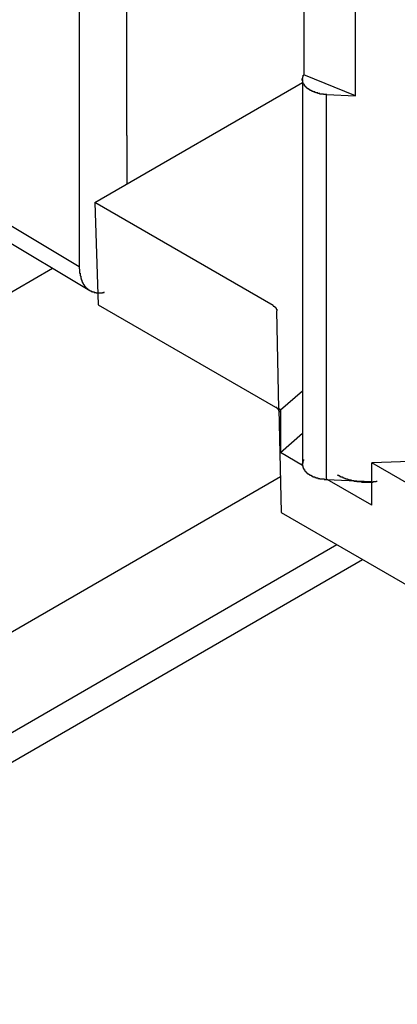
# Model space of a CAD drawing. Header units: millimetres. Extents: x 7187 to 8806, y -3756 to -2918.
# Tile 209 of 250: x 8519.36 to 8526.62, y -3322.42 to -3303.52. Entities that reach past the tile are written whole.
import ezdxf

# ---------------------------------------------------------------- set-up
doc = ezdxf.new("R2010")
doc.units = ezdxf.units.MM
doc.header["$LTSCALE"] = 3

msp = doc.modelspace()

# ---------------------------------------------------------------- linework, layer by layer
at = {"linetype": 'Continuous', "lineweight": 30}
for p, q in [((8524.826, -3298.222), (8524.826, -3304.574)), ((8525.816, -3304.977), (8525.816, -3298.445)), ((8520.507, -3300.628), (8520.507, -3308.26)), ((8521.426, -3304.516), (8521.426, -3301.385)), ((8520.507, -3308.26), (8514.142, -3304.457)), ((8521.426, -3305.741), (8521.426, -3304.516)), ((8520.807, -3307.029), (8524.8, -3304.724)), ((8524.8, -3304.665), (8524.8, -3312.057)), ((8524.826, -3304.574), (8524.825, -3304.576)), ((8525.816, -3304.977), (8524.826, -3304.574)), ((8514.32, -3304.898), (8520.711, -3308.716)), ((8525.264, -3312.344), (8525.264, -3304.954)), ((8525.264, -3304.954), (8525.816, -3304.977)), ((8521.426, -3305.741), (8521.426, -3306.672)), ((8524.235, -3309.007), (8520.807, -3307.029)), ((8520.807, -3307.029), (8520.875, -3308.989)), ((8508.73, -3314.791), (8519.995, -3308.288)), ((8520.875, -3308.989), (8524.282, -3310.956)), ((8524.342, -3310.99), (8524.308, -3309.108)), ((8524.376, -3311.009), (8524.8, -3310.642)), ((8524.376, -3311.009), (8524.342, -3310.99)), ((8524.342, -3310.99), (8524.391, -3312.977)), ((8524.376, -3311.009), (8524.376, -3311.825)), ((8524.376, -3311.825), (8524.8, -3311.458)), ((8524.803, -3312.073), (8524.376, -3311.825)), ((8529.656, -3311.899), (8526.133, -3312.023)), ((8527.343, -3312.722), (8526.133, -3312.023)), ((8526.133, -3312.84), (8526.133, -3312.023)), ((8524.374, -3312.292), (8429.022, -3367.338)), ((8525.264, -3312.344), (8526.133, -3312.38)), ((8526.133, -3312.84), (8525.274, -3312.344)), ((8524.391, -3312.977), (8527.295, -3314.654)), ((8430.312, -3368.52), (8525.458, -3313.593)), ((8430.312, -3369.091), (8525.953, -3313.879))]:
    msp.add_line(p, q, dxfattribs=at)
for points in [[(8525.266, -3304.954, 0), (8525.266, -3304.954, 0), (8525.256, -3304.954, 0), (8525.256, -3304.954, 0), (8525.256, -3304.954, 0), (8525.256, -3304.954, 0), (8525.246, -3304.954, 0), (8525.246, -3304.954, 0), (8525.246, -3304.954, 0), (8525.246, -3304.954, 0), (8525.236, -3304.954, 0), (8525.236, -3304.954, 0), (8525.236, -3304.954, 0), (8525.236, -3304.954, 0), (8525.226, -3304.954, 0), (8525.226, -3304.954, 0), (8525.226, -3304.954, 0), (8525.216, -3304.954, 0), (8525.216, -3304.954, 0), (8525.216, -3304.954, 0), (8525.216, -3304.954, 0), (8525.206, -3304.954, 0), (8525.206, -3304.944, 0), (8525.206, -3304.944, 0), (8525.206, -3304.944, 0), (8525.196, -3304.944, 0), (8525.196, -3304.944, 0), (8525.196, -3304.944, 0), (8525.196, -3304.944, 0), (8525.186, -3304.944, 0), (8525.186, -3304.944, 0), (8525.186, -3304.944, 0), (8525.186, -3304.944, 0), (8525.176, -3304.944, 0), (8525.176, -3304.944, 0), (8525.176, -3304.944, 0), (8525.176, -3304.944, 0), (8525.166, -3304.944, 0), (8525.166, -3304.944, 0), (8525.166, -3304.944, 0), (8525.166, -3304.944, 0), (8525.156, -3304.944, 0), (8525.156, -3304.944, 0), (8525.156, -3304.944, 0), (8525.156, -3304.944, 0), (8525.146, -3304.944, 0), (8525.146, -3304.944, 0), (8525.146, -3304.944, 0), (8525.146, -3304.944, 0), (8525.136, -3304.944, 0), (8525.136, -3304.934, 0), (8525.136, -3304.934, 0), (8525.136, -3304.934, 0), (8525.126, -3304.934, 0), (8525.126, -3304.934, 0), (8525.126, -3304.934, 0), (8525.126, -3304.934, 0), (8525.116, -3304.934, 0), (8525.116, -3304.934, 0), (8525.116, -3304.934, 0), (8525.116, -3304.934, 0), (8525.116, -3304.934, 0), (8525.106, -3304.934, 0), (8525.106, -3304.934, 0), (8525.106, -3304.934, 0), (8525.106, -3304.934, 0), (8525.096, -3304.934, 0), (8525.096, -3304.934, 0), (8525.096, -3304.934, 0), (8525.096, -3304.924, 0), (8525.086, -3304.924, 0), (8525.086, -3304.924, 0), (8525.086, -3304.924, 0), (8525.086, -3304.924, 0), (8525.076, -3304.924, 0), (8525.076, -3304.924, 0), (8525.076, -3304.924, 0), (8525.076, -3304.924, 0), (8525.076, -3304.924, 0), (8525.066, -3304.924, 0), (8525.066, -3304.924, 0), (8525.066, -3304.924, 0), (8525.066, -3304.924, 0), (8525.056, -3304.914, 0), (8525.056, -3304.914, 0), (8525.056, -3304.914, 0), (8525.056, -3304.914, 0), (8525.046, -3304.914, 0), (8525.046, -3304.914, 0), (8525.046, -3304.914, 0), (8525.046, -3304.914, 0), (8525.046, -3304.914, 0), (8525.036, -3304.914, 0), (8525.036, -3304.914, 0), (8525.036, -3304.914, 0), (8525.036, -3304.914, 0), (8525.036, -3304.904, 0), (8525.026, -3304.904, 0), (8525.026, -3304.904, 0), (8525.026, -3304.904, 0), (8525.026, -3304.904, 0), (8525.016, -3304.904, 0), (8525.016, -3304.904, 0), (8525.016, -3304.904, 0), (8525.016, -3304.904, 0), (8525.016, -3304.904, 0), (8525.006, -3304.904, 0), (8525.006, -3304.904, 0), (8525.006, -3304.894, 0), (8525.006, -3304.894, 0), (8525.006, -3304.894, 0), (8524.996, -3304.894, 0), (8524.996, -3304.894, 0), (8524.996, -3304.894, 0), (8524.996, -3304.894, 0), (8524.986, -3304.894, 0), (8524.986, -3304.894, 0), (8524.986, -3304.894, 0), (8524.986, -3304.894, 0), (8524.986, -3304.884, 0), (8524.976, -3304.884, 0), (8524.976, -3304.884, 0), (8524.976, -3304.884, 0), (8524.976, -3304.884, 0), (8524.976, -3304.884, 0), (8524.976, -3304.884, 0), (8524.966, -3304.884, 0), (8524.966, -3304.884, 0), (8524.966, -3304.884, 0), (8524.966, -3304.884, 0), (8524.966, -3304.874, 0), (8524.956, -3304.874, 0), (8524.956, -3304.874, 0), (8524.956, -3304.874, 0), (8524.956, -3304.874, 0), (8524.956, -3304.874, 0), (8524.946, -3304.874, 0), (8524.946, -3304.874, 0), (8524.946, -3304.874, 0), (8524.946, -3304.864, 0), (8524.946, -3304.864, 0), (8524.946, -3304.864, 0), (8524.936, -3304.864, 0), (8524.936, -3304.864, 0), (8524.936, -3304.864, 0), (8524.936, -3304.864, 0), (8524.936, -3304.864, 0), (8524.926, -3304.864, 0), (8524.926, -3304.854, 0), (8524.926, -3304.854, 0), (8524.926, -3304.854, 0), (8524.926, -3304.854, 0), (8524.926, -3304.854, 0), (8524.916, -3304.854, 0), (8524.916, -3304.854, 0), (8524.916, -3304.854, 0), (8524.916, -3304.854, 0), (8524.916, -3304.844, 0), (8524.916, -3304.844, 0), (8524.906, -3304.844, 0), (8524.906, -3304.844, 0), (8524.906, -3304.844, 0), (8524.906, -3304.844, 0), (8524.906, -3304.844, 0), (8524.906, -3304.844, 0), (8524.896, -3304.844, 0), (8524.896, -3304.834, 0), (8524.896, -3304.834, 0), (8524.896, -3304.834, 0), (8524.896, -3304.834, 0), (8524.896, -3304.834, 0), (8524.896, -3304.834, 0), (8524.886, -3304.834, 0), (8524.886, -3304.834, 0), (8524.886, -3304.824, 0), (8524.886, -3304.824, 0), (8524.886, -3304.824, 0), (8524.886, -3304.824, 0), (8524.886, -3304.824, 0), (8524.876, -3304.824, 0), (8524.876, -3304.824, 0), (8524.876, -3304.824, 0), (8524.876, -3304.814, 0), (8524.876, -3304.814, 0), (8524.876, -3304.814, 0), (8524.876, -3304.814, 0), (8524.866, -3304.814, 0), (8524.866, -3304.814, 0), (8524.866, -3304.814, 0), (8524.866, -3304.814, 0), (8524.866, -3304.804, 0), (8524.866, -3304.804, 0), (8524.866, -3304.804, 0), (8524.866, -3304.804, 0), (8524.856, -3304.804, 0), (8524.856, -3304.804, 0), (8524.856, -3304.804, 0), (8524.856, -3304.794, 0), (8524.856, -3304.794, 0), (8524.856, -3304.794, 0), (8524.856, -3304.794, 0), (8524.856, -3304.794, 0), (8524.846, -3304.794, 0), (8524.846, -3304.794, 0), (8524.846, -3304.794, 0), (8524.846, -3304.784, 0), (8524.846, -3304.784, 0), (8524.846, -3304.784, 0), (8524.846, -3304.784, 0), (8524.846, -3304.784, 0), (8524.846, -3304.784, 0), (8524.836, -3304.784, 0), (8524.836, -3304.774, 0), (8524.836, -3304.774, 0), (8524.836, -3304.774, 0), (8524.836, -3304.774, 0), (8524.836, -3304.774, 0), (8524.836, -3304.774, 0), (8524.836, -3304.774, 0), (8524.836, -3304.764, 0), (8524.836, -3304.764, 0), (8524.836, -3304.764, 0), (8524.826, -3304.764, 0), (8524.826, -3304.764, 0), (8524.826, -3304.764, 0), (8524.826, -3304.764, 0), (8524.826, -3304.764, 0), (8524.826, -3304.754, 0), (8524.826, -3304.754, 0), (8524.826, -3304.754, 0), (8524.826, -3304.754, 0), (8524.826, -3304.754, 0), (8524.826, -3304.754, 0), (8524.826, -3304.754, 0), (8524.816, -3304.744, 0), (8524.816, -3304.744, 0), (8524.816, -3304.744, 0), (8524.816, -3304.744, 0), (8524.816, -3304.744, 0), (8524.816, -3304.744, 0), (8524.816, -3304.744, 0), (8524.816, -3304.734, 0), (8524.816, -3304.734, 0), (8524.816, -3304.734, 0), (8524.816, -3304.734, 0), (8524.816, -3304.734, 0), (8524.816, -3304.734, 0), (8524.816, -3304.724, 0), (8524.816, -3304.724, 0), (8524.816, -3304.724, 0), (8524.806, -3304.724, 0), (8524.806, -3304.724, 0), (8524.806, -3304.724, 0), (8524.806, -3304.724, 0), (8524.806, -3304.714, 0), (8524.806, -3304.714, 0), (8524.806, -3304.714, 0), (8524.806, -3304.714, 0), (8524.806, -3304.714, 0), (8524.806, -3304.714, 0), (8524.806, -3304.714, 0), (8524.806, -3304.704, 0), (8524.806, -3304.704, 0), (8524.806, -3304.704, 0), (8524.806, -3304.704, 0), (8524.806, -3304.704, 0), (8524.806, -3304.704, 0), (8524.806, -3304.704, 0), (8524.806, -3304.694, 0), (8524.806, -3304.694, 0), (8524.806, -3304.694, 0), (8524.806, -3304.694, 0), (8524.806, -3304.694, 0), (8524.806, -3304.694, 0), (8524.806, -3304.694, 0), (8524.806, -3304.684, 0), (8524.806, -3304.684, 0), (8524.796, -3304.684, 0), (8524.796, -3304.684, 0), (8524.796, -3304.684, 0), (8524.796, -3304.684, 0), (8524.796, -3304.674, 0), (8524.796, -3304.674, 0), (8524.796, -3304.674, 0), (8524.796, -3304.674, 0), (8524.796, -3304.674, 0), (8524.796, -3304.674, 0), (8524.796, -3304.674, 0), (8524.796, -3304.664, 0), (8524.796, -3304.664, 0), (8524.796, -3304.664, 0), (8524.796, -3304.664, 0), (8524.796, -3304.664, 0), (8524.796, -3304.664, 0), (8524.796, -3304.664, 0), (8524.796, -3304.654, 0), (8524.796, -3304.654, 0), (8524.796, -3304.654, 0), (8524.796, -3304.654, 0), (8524.796, -3304.654, 0), (8524.796, -3304.654, 0), (8524.796, -3304.644, 0), (8524.796, -3304.644, 0), (8524.806, -3304.644, 0), (8524.806, -3304.644, 0), (8524.806, -3304.644, 0), (8524.806, -3304.644, 0), (8524.806, -3304.644, 0), (8524.806, -3304.634, 0), (8524.806, -3304.634, 0), (8524.806, -3304.634, 0), (8524.806, -3304.634, 0), (8524.806, -3304.634, 0), (8524.806, -3304.634, 0), (8524.806, -3304.634, 0), (8524.806, -3304.624, 0), (8524.806, -3304.624, 0), (8524.806, -3304.624, 0), (8524.806, -3304.624, 0), (8524.806, -3304.624, 0), (8524.806, -3304.624, 0), (8524.806, -3304.624, 0), (8524.806, -3304.614, 0), (8524.806, -3304.614, 0), (8524.806, -3304.614, 0), (8524.806, -3304.614, 0), (8524.806, -3304.614, 0), (8524.806, -3304.614, 0), (8524.816, -3304.614, 0), (8524.816, -3304.604, 0), (8524.816, -3304.604, 0), (8524.816, -3304.604, 0), (8524.816, -3304.604, 0), (8524.816, -3304.604, 0), (8524.816, -3304.604, 0), (8524.816, -3304.594, 0), (8524.816, -3304.594, 0), (8524.816, -3304.594, 0), (8524.816, -3304.594, 0), (8524.816, -3304.594, 0), (8524.816, -3304.594, 0), (8524.816, -3304.594, 0), (8524.816, -3304.584, 0), (8524.816, -3304.584, 0), (8524.816, -3304.584, 0), (8524.826, -3304.584, 0), (8524.826, -3304.584, 0), (8524.826, -3304.584, 0), (8524.826, -3304.584, 0), (8524.826, -3304.574, 0), (8524.826, -3304.574, 0), (8524.826, -3304.574, 0)], [(8520.506, -3308.264, 0), (8520.506, -3308.264, 0), (8520.506, -3308.264, 0), (8520.506, -3308.274, 0), (8520.506, -3308.274, 0), (8520.506, -3308.274, 0), (8520.506, -3308.284, 0), (8520.506, -3308.284, 0), (8520.506, -3308.284, 0), (8520.506, -3308.294, 0), (8520.506, -3308.294, 0), (8520.506, -3308.294, 0), (8520.516, -3308.304, 0), (8520.516, -3308.304, 0), (8520.516, -3308.304, 0), (8520.516, -3308.314, 0), (8520.516, -3308.314, 0), (8520.516, -3308.314, 0), (8520.516, -3308.324, 0), (8520.516, -3308.324, 0), (8520.516, -3308.324, 0), (8520.516, -3308.334, 0), (8520.516, -3308.334, 0), (8520.516, -3308.334, 0), (8520.516, -3308.344, 0), (8520.516, -3308.344, 0), (8520.516, -3308.344, 0), (8520.516, -3308.354, 0), (8520.516, -3308.354, 0), (8520.516, -3308.354, 0), (8520.516, -3308.354, 0), (8520.516, -3308.364, 0), (8520.516, -3308.364, 0), (8520.516, -3308.364, 0), (8520.516, -3308.374, 0), (8520.516, -3308.374, 0), (8520.516, -3308.374, 0), (8520.516, -3308.384, 0), (8520.526, -3308.384, 0), (8520.526, -3308.384, 0), (8520.526, -3308.394, 0), (8520.526, -3308.394, 0), (8520.526, -3308.394, 0), (8520.526, -3308.404, 0), (8520.526, -3308.404, 0), (8520.526, -3308.404, 0), (8520.526, -3308.414, 0), (8520.526, -3308.414, 0), (8520.526, -3308.414, 0), (8520.526, -3308.424, 0), (8520.526, -3308.424, 0), (8520.526, -3308.424, 0), (8520.526, -3308.434, 0), (8520.526, -3308.434, 0), (8520.526, -3308.434, 0), (8520.526, -3308.434, 0), (8520.536, -3308.444, 0), (8520.536, -3308.444, 0), (8520.536, -3308.444, 0), (8520.536, -3308.454, 0), (8520.536, -3308.454, 0), (8520.536, -3308.454, 0), (8520.536, -3308.464, 0), (8520.536, -3308.464, 0), (8520.536, -3308.464, 0), (8520.536, -3308.464, 0), (8520.536, -3308.474, 0), (8520.536, -3308.474, 0), (8520.536, -3308.474, 0), (8520.536, -3308.484, 0), (8520.546, -3308.484, 0), (8520.546, -3308.484, 0), (8520.546, -3308.494, 0), (8520.546, -3308.494, 0), (8520.546, -3308.494, 0), (8520.546, -3308.494, 0), (8520.546, -3308.504, 0), (8520.546, -3308.504, 0), (8520.546, -3308.504, 0), (8520.546, -3308.514, 0), (8520.546, -3308.514, 0), (8520.546, -3308.514, 0), (8520.556, -3308.514, 0), (8520.556, -3308.524, 0), (8520.556, -3308.524, 0), (8520.556, -3308.524, 0), (8520.556, -3308.524, 0), (8520.556, -3308.534, 0), (8520.556, -3308.534, 0), (8520.556, -3308.534, 0), (8520.556, -3308.544, 0), (8520.566, -3308.544, 0), (8520.566, -3308.544, 0), (8520.566, -3308.544, 0), (8520.566, -3308.554, 0), (8520.566, -3308.554, 0), (8520.566, -3308.554, 0), (8520.566, -3308.554, 0), (8520.566, -3308.564, 0), (8520.566, -3308.564, 0), (8520.576, -3308.564, 0), (8520.576, -3308.564, 0), (8520.576, -3308.574, 0), (8520.576, -3308.574, 0), (8520.576, -3308.574, 0), (8520.576, -3308.574, 0), (8520.576, -3308.584, 0), (8520.586, -3308.584, 0), (8520.586, -3308.584, 0), (8520.586, -3308.584, 0), (8520.586, -3308.584, 0), (8520.586, -3308.594, 0), (8520.586, -3308.594, 0), (8520.586, -3308.594, 0), (8520.596, -3308.594, 0), (8520.596, -3308.604, 0), (8520.596, -3308.604, 0), (8520.596, -3308.604, 0), (8520.596, -3308.604, 0), (8520.596, -3308.604, 0), (8520.596, -3308.614, 0), (8520.606, -3308.614, 0), (8520.606, -3308.614, 0), (8520.606, -3308.614, 0), (8520.606, -3308.624, 0), (8520.606, -3308.624, 0), (8520.606, -3308.624, 0), (8520.616, -3308.624, 0), (8520.616, -3308.624, 0), (8520.616, -3308.634, 0), (8520.616, -3308.634, 0), (8520.616, -3308.634, 0), (8520.616, -3308.634, 0), (8520.616, -3308.634, 0), (8520.626, -3308.644, 0), (8520.626, -3308.644, 0), (8520.626, -3308.644, 0), (8520.626, -3308.644, 0), (8520.626, -3308.644, 0), (8520.636, -3308.654, 0), (8520.636, -3308.654, 0), (8520.636, -3308.654, 0), (8520.636, -3308.654, 0), (8520.636, -3308.654, 0), (8520.636, -3308.664, 0), (8520.646, -3308.664, 0), (8520.646, -3308.664, 0), (8520.646, -3308.664, 0), (8520.646, -3308.664, 0), (8520.646, -3308.664, 0), (8520.646, -3308.674, 0), (8520.656, -3308.674, 0), (8520.656, -3308.674, 0), (8520.656, -3308.674, 0), (8520.656, -3308.674, 0), (8520.656, -3308.674, 0), (8520.666, -3308.684, 0), (8520.666, -3308.684, 0), (8520.666, -3308.684, 0), (8520.666, -3308.684, 0), (8520.666, -3308.684, 0), (8520.676, -3308.684, 0), (8520.676, -3308.694, 0), (8520.676, -3308.694, 0), (8520.676, -3308.694, 0), (8520.676, -3308.694, 0), (8520.686, -3308.694, 0), (8520.686, -3308.694, 0), (8520.686, -3308.694, 0), (8520.686, -3308.704, 0), (8520.686, -3308.704, 0), (8520.696, -3308.704, 0), (8520.696, -3308.704, 0), (8520.696, -3308.704, 0), (8520.696, -3308.704, 0), (8520.696, -3308.704, 0), (8520.706, -3308.714, 0), (8520.706, -3308.714, 0), (8520.706, -3308.714, 0), (8520.706, -3308.714, 0), (8520.706, -3308.714, 0), (8520.716, -3308.714, 0), (8520.716, -3308.714, 0), (8520.716, -3308.714, 0), (8520.716, -3308.724, 0), (8520.726, -3308.724, 0), (8520.726, -3308.724, 0), (8520.726, -3308.724, 0), (8520.726, -3308.724, 0), (8520.726, -3308.724, 0), (8520.736, -3308.724, 0), (8520.736, -3308.724, 0), (8520.736, -3308.724, 0), (8520.736, -3308.734, 0), (8520.746, -3308.734, 0), (8520.746, -3308.734, 0), (8520.746, -3308.734, 0), (8520.746, -3308.734, 0), (8520.756, -3308.734, 0), (8520.756, -3308.734, 0), (8520.756, -3308.734, 0), (8520.756, -3308.734, 0), (8520.756, -3308.734, 0), (8520.766, -3308.744, 0), (8520.766, -3308.744, 0), (8520.766, -3308.744, 0), (8520.766, -3308.744, 0), (8520.776, -3308.744, 0), (8520.776, -3308.744, 0), (8520.776, -3308.744, 0), (8520.776, -3308.744, 0), (8520.786, -3308.744, 0), (8520.786, -3308.744, 0), (8520.786, -3308.744, 0), (8520.786, -3308.744, 0), (8520.796, -3308.744, 0), (8520.796, -3308.754, 0), (8520.796, -3308.754, 0), (8520.796, -3308.754, 0), (8520.806, -3308.754, 0), (8520.806, -3308.754, 0), (8520.806, -3308.754, 0), (8520.806, -3308.754, 0), (8520.816, -3308.754, 0), (8520.816, -3308.754, 0), (8520.816, -3308.754, 0), (8520.816, -3308.754, 0), (8520.826, -3308.754, 0), (8520.826, -3308.754, 0), (8520.826, -3308.754, 0), (8520.826, -3308.754, 0), (8520.836, -3308.764, 0), (8520.836, -3308.764, 0), (8520.836, -3308.764, 0), (8520.836, -3308.764, 0), (8520.846, -3308.764, 0), (8520.846, -3308.764, 0), (8520.846, -3308.764, 0), (8520.846, -3308.764, 0), (8520.856, -3308.764, 0), (8520.856, -3308.764, 0), (8520.856, -3308.764, 0), (8520.856, -3308.764, 0), (8520.866, -3308.764, 0), (8520.866, -3308.764, 0), (8520.866, -3308.764, 0), (8520.866, -3308.764, 0), (8520.876, -3308.764, 0), (8520.876, -3308.764, 0), (8520.876, -3308.764, 0), (8520.876, -3308.764, 0), (8520.886, -3308.764, 0), (8520.886, -3308.764, 0), (8520.886, -3308.764, 0), (8520.896, -3308.764, 0), (8520.896, -3308.764, 0), (8520.896, -3308.764, 0), (8520.896, -3308.764, 0), (8520.906, -3308.764, 0), (8520.906, -3308.764, 0), (8520.906, -3308.764, 0), (8520.906, -3308.764, 0), (8520.916, -3308.764, 0), (8520.916, -3308.764, 0), (8520.916, -3308.764, 0), (8520.926, -3308.764, 0), (8520.926, -3308.764, 0), (8520.926, -3308.764, 0), (8520.926, -3308.764, 0), (8520.936, -3308.764, 0), (8520.936, -3308.764, 0), (8520.936, -3308.764, 0), (8520.946, -3308.764, 0), (8520.946, -3308.764, 0), (8520.946, -3308.764, 0), (8520.946, -3308.764, 0), (8520.956, -3308.764, 0), (8520.956, -3308.764, 0), (8520.956, -3308.754, 0), (8520.966, -3308.754, 0), (8520.966, -3308.754, 0), (8520.966, -3308.754, 0), (8520.976, -3308.754, 0), (8520.976, -3308.754, 0), (8520.976, -3308.754, 0), (8520.976, -3308.754, 0), (8520.986, -3308.754, 0), (8520.986, -3308.744, 0)], [(8524.236, -3309.004, 0), (8524.236, -3309.004, 0), (8524.236, -3309.004, 0), (8524.236, -3309.004, 0), (8524.236, -3309.004, 0), (8524.236, -3309.004, 0), (8524.236, -3309.014, 0), (8524.236, -3309.014, 0), (8524.236, -3309.014, 0), (8524.236, -3309.014, 0), (8524.236, -3309.014, 0), (8524.246, -3309.014, 0), (8524.246, -3309.014, 0), (8524.246, -3309.014, 0), (8524.246, -3309.014, 0), (8524.246, -3309.014, 0), (8524.246, -3309.014, 0), (8524.246, -3309.014, 0), (8524.246, -3309.014, 0), (8524.246, -3309.014, 0), (8524.246, -3309.014, 0), (8524.246, -3309.014, 0), (8524.246, -3309.014, 0), (8524.246, -3309.014, 0), (8524.246, -3309.014, 0), (8524.246, -3309.014, 0), (8524.246, -3309.014, 0), (8524.246, -3309.014, 0), (8524.256, -3309.014, 0), (8524.256, -3309.014, 0), (8524.256, -3309.014, 0), (8524.256, -3309.014, 0), (8524.256, -3309.014, 0), (8524.256, -3309.024, 0), (8524.256, -3309.024, 0), (8524.256, -3309.024, 0), (8524.256, -3309.024, 0), (8524.256, -3309.024, 0), (8524.256, -3309.024, 0), (8524.256, -3309.024, 0), (8524.256, -3309.024, 0), (8524.256, -3309.024, 0), (8524.256, -3309.024, 0), (8524.256, -3309.024, 0), (8524.256, -3309.024, 0), (8524.256, -3309.024, 0), (8524.256, -3309.024, 0), (8524.266, -3309.024, 0), (8524.266, -3309.024, 0), (8524.266, -3309.024, 0), (8524.266, -3309.024, 0), (8524.266, -3309.024, 0), (8524.266, -3309.024, 0), (8524.266, -3309.024, 0), (8524.266, -3309.024, 0), (8524.266, -3309.024, 0), (8524.266, -3309.024, 0), (8524.266, -3309.024, 0), (8524.266, -3309.034, 0), (8524.266, -3309.034, 0), (8524.266, -3309.034, 0), (8524.266, -3309.034, 0), (8524.266, -3309.034, 0), (8524.266, -3309.034, 0), (8524.266, -3309.034, 0), (8524.266, -3309.034, 0), (8524.266, -3309.034, 0), (8524.276, -3309.034, 0), (8524.276, -3309.034, 0), (8524.276, -3309.034, 0), (8524.276, -3309.034, 0), (8524.276, -3309.034, 0), (8524.276, -3309.034, 0), (8524.276, -3309.034, 0), (8524.276, -3309.034, 0), (8524.276, -3309.034, 0), (8524.276, -3309.034, 0), (8524.276, -3309.034, 0), (8524.276, -3309.034, 0), (8524.276, -3309.034, 0), (8524.276, -3309.034, 0), (8524.276, -3309.034, 0), (8524.276, -3309.044, 0), (8524.276, -3309.044, 0), (8524.276, -3309.044, 0), (8524.276, -3309.044, 0), (8524.276, -3309.044, 0), (8524.276, -3309.044, 0), (8524.276, -3309.044, 0), (8524.276, -3309.044, 0), (8524.276, -3309.044, 0), (8524.286, -3309.044, 0), (8524.286, -3309.044, 0), (8524.286, -3309.044, 0), (8524.286, -3309.044, 0), (8524.286, -3309.044, 0), (8524.286, -3309.044, 0), (8524.286, -3309.044, 0), (8524.286, -3309.044, 0), (8524.286, -3309.044, 0), (8524.286, -3309.044, 0), (8524.286, -3309.044, 0), (8524.286, -3309.044, 0), (8524.286, -3309.044, 0), (8524.286, -3309.054, 0), (8524.286, -3309.054, 0), (8524.286, -3309.054, 0), (8524.286, -3309.054, 0), (8524.286, -3309.054, 0), (8524.286, -3309.054, 0), (8524.286, -3309.054, 0), (8524.286, -3309.054, 0), (8524.286, -3309.054, 0), (8524.286, -3309.054, 0), (8524.286, -3309.054, 0), (8524.286, -3309.054, 0), (8524.286, -3309.054, 0), (8524.286, -3309.054, 0), (8524.286, -3309.054, 0), (8524.296, -3309.054, 0), (8524.296, -3309.054, 0), (8524.296, -3309.054, 0), (8524.296, -3309.054, 0), (8524.296, -3309.054, 0), (8524.296, -3309.054, 0), (8524.296, -3309.064, 0), (8524.296, -3309.064, 0), (8524.296, -3309.064, 0), (8524.296, -3309.064, 0), (8524.296, -3309.064, 0), (8524.296, -3309.064, 0), (8524.296, -3309.064, 0), (8524.296, -3309.064, 0), (8524.296, -3309.064, 0), (8524.296, -3309.064, 0), (8524.296, -3309.064, 0), (8524.296, -3309.064, 0), (8524.296, -3309.064, 0), (8524.296, -3309.064, 0), (8524.296, -3309.064, 0), (8524.296, -3309.064, 0), (8524.296, -3309.064, 0), (8524.296, -3309.064, 0), (8524.296, -3309.064, 0), (8524.296, -3309.064, 0), (8524.296, -3309.064, 0), (8524.296, -3309.074, 0), (8524.296, -3309.074, 0), (8524.296, -3309.074, 0), (8524.296, -3309.074, 0), (8524.296, -3309.074, 0), (8524.296, -3309.074, 0), (8524.296, -3309.074, 0), (8524.296, -3309.074, 0), (8524.296, -3309.074, 0), (8524.296, -3309.074, 0), (8524.306, -3309.074, 0), (8524.306, -3309.074, 0), (8524.306, -3309.074, 0), (8524.306, -3309.074, 0), (8524.306, -3309.074, 0), (8524.306, -3309.074, 0), (8524.306, -3309.074, 0), (8524.306, -3309.074, 0), (8524.306, -3309.074, 0), (8524.306, -3309.074, 0), (8524.306, -3309.074, 0), (8524.306, -3309.084, 0), (8524.306, -3309.084, 0), (8524.306, -3309.084, 0), (8524.306, -3309.084, 0), (8524.306, -3309.084, 0), (8524.306, -3309.084, 0), (8524.306, -3309.084, 0), (8524.306, -3309.084, 0), (8524.306, -3309.084, 0), (8524.306, -3309.084, 0), (8524.306, -3309.084, 0), (8524.306, -3309.084, 0), (8524.306, -3309.084, 0), (8524.306, -3309.084, 0), (8524.306, -3309.084, 0), (8524.306, -3309.084, 0), (8524.306, -3309.084, 0), (8524.306, -3309.084, 0), (8524.306, -3309.084, 0), (8524.306, -3309.084, 0), (8524.306, -3309.094, 0), (8524.306, -3309.094, 0), (8524.306, -3309.094, 0), (8524.306, -3309.094, 0), (8524.306, -3309.094, 0), (8524.306, -3309.094, 0), (8524.306, -3309.094, 0), (8524.306, -3309.094, 0), (8524.306, -3309.094, 0), (8524.306, -3309.094, 0), (8524.306, -3309.094, 0), (8524.306, -3309.094, 0), (8524.306, -3309.094, 0), (8524.306, -3309.094, 0), (8524.306, -3309.094, 0), (8524.306, -3309.094, 0), (8524.306, -3309.094, 0), (8524.306, -3309.094, 0), (8524.306, -3309.094, 0), (8524.306, -3309.094, 0), (8524.306, -3309.104, 0), (8524.306, -3309.104, 0), (8524.306, -3309.104, 0), (8524.306, -3309.104, 0), (8524.306, -3309.104, 0), (8524.306, -3309.104, 0), (8524.306, -3309.104, 0), (8524.306, -3309.104, 0), (8524.306, -3309.104, 0), (8524.306, -3309.104, 0), (8524.306, -3309.104, 0), (8524.306, -3309.104, 0), (8524.306, -3309.104, 0), (8524.306, -3309.104, 0), (8524.306, -3309.104, 0), (8524.306, -3309.104, 0), (8524.306, -3309.104, 0)], [(8524.356, -3311.054, 0), (8524.356, -3311.054, 0), (8524.356, -3311.054, 0), (8524.356, -3311.054, 0), (8524.356, -3311.054, 0), (8524.356, -3311.054, 0), (8524.356, -3311.054, 0), (8524.356, -3311.054, 0), (8524.356, -3311.054, 0), (8524.356, -3311.054, 0), (8524.356, -3311.054, 0), (8524.356, -3311.054, 0), (8524.356, -3311.054, 0), (8524.356, -3311.054, 0), (8524.356, -3311.044, 0), (8524.356, -3311.044, 0), (8524.356, -3311.044, 0), (8524.356, -3311.044, 0), (8524.356, -3311.044, 0), (8524.356, -3311.044, 0), (8524.356, -3311.044, 0), (8524.356, -3311.044, 0), (8524.356, -3311.044, 0), (8524.356, -3311.044, 0), (8524.356, -3311.044, 0), (8524.356, -3311.044, 0), (8524.356, -3311.044, 0), (8524.356, -3311.044, 0), (8524.356, -3311.044, 0), (8524.356, -3311.044, 0), (8524.356, -3311.044, 0), (8524.356, -3311.044, 0), (8524.356, -3311.044, 0), (8524.356, -3311.034, 0), (8524.356, -3311.034, 0), (8524.356, -3311.034, 0), (8524.356, -3311.034, 0), (8524.356, -3311.034, 0), (8524.356, -3311.034, 0), (8524.356, -3311.034, 0), (8524.356, -3311.034, 0), (8524.356, -3311.034, 0), (8524.356, -3311.034, 0), (8524.356, -3311.034, 0), (8524.356, -3311.034, 0), (8524.356, -3311.034, 0), (8524.356, -3311.034, 0), (8524.356, -3311.034, 0), (8524.356, -3311.034, 0), (8524.356, -3311.034, 0), (8524.356, -3311.034, 0), (8524.356, -3311.034, 0), (8524.356, -3311.034, 0), (8524.356, -3311.024, 0), (8524.356, -3311.024, 0), (8524.346, -3311.024, 0), (8524.346, -3311.024, 0), (8524.346, -3311.024, 0), (8524.346, -3311.024, 0), (8524.346, -3311.024, 0), (8524.346, -3311.024, 0), (8524.346, -3311.024, 0), (8524.346, -3311.024, 0), (8524.346, -3311.024, 0), (8524.346, -3311.024, 0), (8524.346, -3311.024, 0), (8524.346, -3311.024, 0), (8524.346, -3311.024, 0), (8524.346, -3311.024, 0), (8524.346, -3311.024, 0), (8524.346, -3311.024, 0), (8524.346, -3311.024, 0), (8524.346, -3311.024, 0), (8524.346, -3311.024, 0), (8524.346, -3311.014, 0), (8524.346, -3311.014, 0), (8524.346, -3311.014, 0), (8524.346, -3311.014, 0), (8524.346, -3311.014, 0), (8524.346, -3311.014, 0), (8524.346, -3311.014, 0), (8524.346, -3311.014, 0), (8524.346, -3311.014, 0), (8524.346, -3311.014, 0), (8524.346, -3311.014, 0), (8524.346, -3311.014, 0), (8524.346, -3311.014, 0), (8524.346, -3311.014, 0), (8524.346, -3311.014, 0), (8524.346, -3311.014, 0), (8524.346, -3311.014, 0), (8524.346, -3311.014, 0), (8524.346, -3311.014, 0), (8524.346, -3311.014, 0), (8524.346, -3311.014, 0), (8524.346, -3311.004, 0), (8524.346, -3311.004, 0), (8524.346, -3311.004, 0), (8524.336, -3311.004, 0), (8524.336, -3311.004, 0), (8524.336, -3311.004, 0), (8524.336, -3311.004, 0), (8524.336, -3311.004, 0), (8524.336, -3311.004, 0), (8524.336, -3311.004, 0), (8524.336, -3311.004, 0), (8524.336, -3311.004, 0), (8524.336, -3311.004, 0), (8524.336, -3311.004, 0), (8524.336, -3311.004, 0), (8524.336, -3311.004, 0), (8524.336, -3311.004, 0), (8524.336, -3311.004, 0), (8524.336, -3311.004, 0), (8524.336, -3311.004, 0), (8524.336, -3311.004, 0), (8524.336, -3310.994, 0), (8524.336, -3310.994, 0), (8524.336, -3310.994, 0), (8524.336, -3310.994, 0), (8524.336, -3310.994, 0), (8524.336, -3310.994, 0), (8524.336, -3310.994, 0), (8524.336, -3310.994, 0), (8524.336, -3310.994, 0), (8524.336, -3310.994, 0), (8524.336, -3310.994, 0), (8524.326, -3310.994, 0), (8524.326, -3310.994, 0), (8524.326, -3310.994, 0), (8524.326, -3310.994, 0), (8524.326, -3310.994, 0), (8524.326, -3310.994, 0), (8524.326, -3310.994, 0), (8524.326, -3310.994, 0), (8524.326, -3310.994, 0), (8524.326, -3310.994, 0), (8524.326, -3310.994, 0), (8524.326, -3310.984, 0), (8524.326, -3310.984, 0), (8524.326, -3310.984, 0), (8524.326, -3310.984, 0), (8524.326, -3310.984, 0), (8524.326, -3310.984, 0), (8524.326, -3310.984, 0), (8524.326, -3310.984, 0), (8524.326, -3310.984, 0), (8524.326, -3310.984, 0), (8524.326, -3310.984, 0), (8524.326, -3310.984, 0), (8524.326, -3310.984, 0), (8524.326, -3310.984, 0), (8524.316, -3310.984, 0), (8524.316, -3310.984, 0), (8524.316, -3310.984, 0), (8524.316, -3310.984, 0), (8524.316, -3310.984, 0), (8524.316, -3310.984, 0), (8524.316, -3310.984, 0), (8524.316, -3310.984, 0), (8524.316, -3310.984, 0), (8524.316, -3310.974, 0), (8524.316, -3310.974, 0), (8524.316, -3310.974, 0), (8524.316, -3310.974, 0), (8524.316, -3310.974, 0), (8524.316, -3310.974, 0), (8524.316, -3310.974, 0), (8524.316, -3310.974, 0), (8524.316, -3310.974, 0), (8524.316, -3310.974, 0), (8524.316, -3310.974, 0), (8524.316, -3310.974, 0), (8524.306, -3310.974, 0), (8524.306, -3310.974, 0), (8524.306, -3310.974, 0), (8524.306, -3310.974, 0), (8524.306, -3310.974, 0), (8524.306, -3310.974, 0), (8524.306, -3310.974, 0), (8524.306, -3310.974, 0), (8524.306, -3310.974, 0), (8524.306, -3310.974, 0), (8524.306, -3310.974, 0), (8524.306, -3310.974, 0), (8524.306, -3310.974, 0), (8524.306, -3310.964, 0), (8524.306, -3310.964, 0), (8524.306, -3310.964, 0), (8524.306, -3310.964, 0), (8524.306, -3310.964, 0), (8524.306, -3310.964, 0), (8524.296, -3310.964, 0), (8524.296, -3310.964, 0), (8524.296, -3310.964, 0), (8524.296, -3310.964, 0), (8524.296, -3310.964, 0), (8524.296, -3310.964, 0), (8524.296, -3310.964, 0), (8524.296, -3310.964, 0), (8524.296, -3310.964, 0), (8524.296, -3310.964, 0), (8524.296, -3310.964, 0), (8524.296, -3310.964, 0), (8524.296, -3310.964, 0), (8524.296, -3310.964, 0), (8524.296, -3310.964, 0), (8524.296, -3310.964, 0), (8524.296, -3310.964, 0), (8524.286, -3310.964, 0), (8524.286, -3310.964, 0), (8524.286, -3310.964, 0), (8524.286, -3310.964, 0), (8524.286, -3310.954, 0), (8524.286, -3310.954, 0), (8524.286, -3310.954, 0), (8524.286, -3310.954, 0), (8524.286, -3310.954, 0), (8524.286, -3310.954, 0), (8524.286, -3310.954, 0), (8524.286, -3310.954, 0), (8524.286, -3310.954, 0), (8524.286, -3310.954, 0), (8524.286, -3310.954, 0)], [(8524.826, -3311.964, 0), (8524.826, -3311.964, 0), (8524.826, -3311.964, 0), (8524.826, -3311.974, 0), (8524.826, -3311.974, 0), (8524.826, -3311.974, 0), (8524.826, -3311.974, 0), (8524.816, -3311.974, 0), (8524.816, -3311.974, 0), (8524.816, -3311.974, 0), (8524.816, -3311.984, 0), (8524.816, -3311.984, 0), (8524.816, -3311.984, 0), (8524.816, -3311.984, 0), (8524.816, -3311.984, 0), (8524.816, -3311.984, 0), (8524.816, -3311.984, 0), (8524.816, -3311.994, 0), (8524.816, -3311.994, 0), (8524.816, -3311.994, 0), (8524.816, -3311.994, 0), (8524.816, -3311.994, 0), (8524.816, -3311.994, 0), (8524.816, -3311.994, 0), (8524.806, -3312.004, 0), (8524.806, -3312.004, 0), (8524.806, -3312.004, 0), (8524.806, -3312.004, 0), (8524.806, -3312.004, 0), (8524.806, -3312.004, 0), (8524.806, -3312.004, 0), (8524.806, -3312.014, 0), (8524.806, -3312.014, 0), (8524.806, -3312.014, 0), (8524.806, -3312.014, 0), (8524.806, -3312.014, 0), (8524.806, -3312.014, 0), (8524.806, -3312.024, 0), (8524.806, -3312.024, 0), (8524.806, -3312.024, 0), (8524.806, -3312.024, 0), (8524.806, -3312.024, 0), (8524.806, -3312.024, 0), (8524.806, -3312.024, 0), (8524.806, -3312.034, 0), (8524.806, -3312.034, 0), (8524.806, -3312.034, 0), (8524.806, -3312.034, 0), (8524.806, -3312.034, 0), (8524.796, -3312.034, 0), (8524.796, -3312.034, 0), (8524.796, -3312.044, 0), (8524.796, -3312.044, 0), (8524.796, -3312.044, 0), (8524.796, -3312.044, 0), (8524.796, -3312.044, 0), (8524.796, -3312.044, 0), (8524.796, -3312.044, 0), (8524.796, -3312.054, 0), (8524.796, -3312.054, 0), (8524.796, -3312.054, 0), (8524.796, -3312.054, 0), (8524.796, -3312.054, 0), (8524.796, -3312.054, 0), (8524.796, -3312.064, 0), (8524.796, -3312.064, 0), (8524.796, -3312.064, 0), (8524.796, -3312.064, 0), (8524.796, -3312.064, 0), (8524.796, -3312.064, 0), (8524.796, -3312.064, 0), (8524.796, -3312.074, 0), (8524.796, -3312.074, 0), (8524.796, -3312.074, 0), (8524.796, -3312.074, 0), (8524.806, -3312.074, 0), (8524.806, -3312.074, 0), (8524.806, -3312.074, 0), (8524.806, -3312.084, 0), (8524.806, -3312.084, 0), (8524.806, -3312.084, 0), (8524.806, -3312.084, 0), (8524.806, -3312.084, 0), (8524.806, -3312.084, 0), (8524.806, -3312.094, 0), (8524.806, -3312.094, 0), (8524.806, -3312.094, 0), (8524.806, -3312.094, 0), (8524.806, -3312.094, 0), (8524.806, -3312.094, 0), (8524.806, -3312.094, 0), (8524.806, -3312.104, 0), (8524.806, -3312.104, 0), (8524.806, -3312.104, 0), (8524.806, -3312.104, 0), (8524.806, -3312.104, 0), (8524.806, -3312.104, 0), (8524.806, -3312.104, 0), (8524.806, -3312.114, 0), (8524.806, -3312.114, 0), (8524.806, -3312.114, 0), (8524.806, -3312.114, 0), (8524.816, -3312.114, 0), (8524.816, -3312.114, 0), (8524.816, -3312.114, 0), (8524.816, -3312.124, 0), (8524.816, -3312.124, 0), (8524.816, -3312.124, 0), (8524.816, -3312.124, 0), (8524.816, -3312.124, 0), (8524.816, -3312.124, 0), (8524.816, -3312.124, 0), (8524.816, -3312.134, 0), (8524.816, -3312.134, 0), (8524.816, -3312.134, 0), (8524.816, -3312.134, 0), (8524.816, -3312.134, 0), (8524.816, -3312.134, 0), (8524.826, -3312.134, 0), (8524.826, -3312.144, 0), (8524.826, -3312.144, 0), (8524.826, -3312.144, 0), (8524.826, -3312.144, 0), (8524.826, -3312.144, 0), (8524.826, -3312.144, 0), (8524.826, -3312.144, 0), (8524.826, -3312.154, 0), (8524.826, -3312.154, 0), (8524.826, -3312.154, 0), (8524.826, -3312.154, 0), (8524.836, -3312.154, 0), (8524.836, -3312.154, 0), (8524.836, -3312.154, 0), (8524.836, -3312.164, 0), (8524.836, -3312.164, 0), (8524.836, -3312.164, 0), (8524.836, -3312.164, 0), (8524.836, -3312.164, 0), (8524.836, -3312.164, 0), (8524.836, -3312.164, 0), (8524.836, -3312.174, 0), (8524.846, -3312.174, 0), (8524.846, -3312.174, 0), (8524.846, -3312.174, 0), (8524.846, -3312.174, 0), (8524.846, -3312.174, 0), (8524.846, -3312.174, 0), (8524.846, -3312.184, 0), (8524.846, -3312.184, 0), (8524.846, -3312.184, 0), (8524.856, -3312.184, 0), (8524.856, -3312.184, 0), (8524.856, -3312.184, 0), (8524.856, -3312.184, 0), (8524.856, -3312.184, 0), (8524.856, -3312.194, 0), (8524.856, -3312.194, 0), (8524.856, -3312.194, 0), (8524.866, -3312.194, 0), (8524.866, -3312.194, 0), (8524.866, -3312.194, 0), (8524.866, -3312.194, 0), (8524.866, -3312.204, 0), (8524.866, -3312.204, 0), (8524.866, -3312.204, 0), (8524.866, -3312.204, 0), (8524.876, -3312.204, 0), (8524.876, -3312.204, 0), (8524.876, -3312.204, 0), (8524.876, -3312.204, 0), (8524.876, -3312.214, 0), (8524.876, -3312.214, 0), (8524.876, -3312.214, 0), (8524.886, -3312.214, 0), (8524.886, -3312.214, 0), (8524.886, -3312.214, 0), (8524.886, -3312.214, 0), (8524.886, -3312.214, 0), (8524.886, -3312.224, 0), (8524.886, -3312.224, 0), (8524.896, -3312.224, 0), (8524.896, -3312.224, 0), (8524.896, -3312.224, 0), (8524.896, -3312.224, 0), (8524.896, -3312.224, 0), (8524.896, -3312.224, 0), (8524.896, -3312.234, 0), (8524.906, -3312.234, 0), (8524.906, -3312.234, 0), (8524.906, -3312.234, 0), (8524.906, -3312.234, 0), (8524.906, -3312.234, 0), (8524.906, -3312.234, 0), (8524.916, -3312.234, 0), (8524.916, -3312.234, 0), (8524.916, -3312.244, 0), (8524.916, -3312.244, 0), (8524.916, -3312.244, 0), (8524.916, -3312.244, 0), (8524.926, -3312.244, 0), (8524.926, -3312.244, 0), (8524.926, -3312.244, 0), (8524.926, -3312.244, 0), (8524.926, -3312.244, 0), (8524.926, -3312.254, 0), (8524.936, -3312.254, 0), (8524.936, -3312.254, 0), (8524.936, -3312.254, 0), (8524.936, -3312.254, 0), (8524.936, -3312.254, 0), (8524.946, -3312.254, 0), (8524.946, -3312.254, 0), (8524.946, -3312.254, 0), (8524.946, -3312.264, 0), (8524.946, -3312.264, 0), (8524.946, -3312.264, 0), (8524.956, -3312.264, 0), (8524.956, -3312.264, 0), (8524.956, -3312.264, 0), (8524.956, -3312.264, 0), (8524.956, -3312.264, 0), (8524.966, -3312.264, 0), (8524.966, -3312.264, 0), (8524.966, -3312.274, 0), (8524.966, -3312.274, 0), (8524.966, -3312.274, 0), (8524.976, -3312.274, 0), (8524.976, -3312.274, 0), (8524.976, -3312.274, 0), (8524.976, -3312.274, 0), (8524.976, -3312.274, 0), (8524.976, -3312.274, 0), (8524.986, -3312.274, 0), (8524.986, -3312.284, 0), (8524.986, -3312.284, 0), (8524.986, -3312.284, 0), (8524.986, -3312.284, 0), (8524.996, -3312.284, 0), (8524.996, -3312.284, 0), (8524.996, -3312.284, 0), (8524.996, -3312.284, 0), (8525.006, -3312.284, 0), (8525.006, -3312.284, 0), (8525.006, -3312.284, 0), (8525.006, -3312.294, 0), (8525.006, -3312.294, 0), (8525.016, -3312.294, 0), (8525.016, -3312.294, 0), (8525.016, -3312.294, 0), (8525.016, -3312.294, 0), (8525.016, -3312.294, 0), (8525.026, -3312.294, 0), (8525.026, -3312.294, 0), (8525.026, -3312.294, 0), (8525.026, -3312.294, 0), (8525.036, -3312.294, 0), (8525.036, -3312.304, 0), (8525.036, -3312.304, 0), (8525.036, -3312.304, 0), (8525.036, -3312.304, 0), (8525.046, -3312.304, 0), (8525.046, -3312.304, 0), (8525.046, -3312.304, 0), (8525.046, -3312.304, 0), (8525.046, -3312.304, 0), (8525.056, -3312.304, 0), (8525.056, -3312.304, 0), (8525.056, -3312.304, 0), (8525.056, -3312.304, 0), (8525.066, -3312.314, 0), (8525.066, -3312.314, 0), (8525.066, -3312.314, 0), (8525.066, -3312.314, 0), (8525.076, -3312.314, 0), (8525.076, -3312.314, 0), (8525.076, -3312.314, 0), (8525.076, -3312.314, 0), (8525.076, -3312.314, 0), (8525.086, -3312.314, 0), (8525.086, -3312.314, 0), (8525.086, -3312.314, 0), (8525.086, -3312.314, 0), (8525.096, -3312.314, 0), (8525.096, -3312.314, 0), (8525.096, -3312.324, 0), (8525.096, -3312.324, 0), (8525.106, -3312.324, 0), (8525.106, -3312.324, 0), (8525.106, -3312.324, 0), (8525.106, -3312.324, 0), (8525.116, -3312.324, 0), (8525.116, -3312.324, 0), (8525.116, -3312.324, 0), (8525.116, -3312.324, 0), (8525.116, -3312.324, 0), (8525.126, -3312.324, 0), (8525.126, -3312.324, 0), (8525.126, -3312.324, 0), (8525.126, -3312.324, 0), (8525.136, -3312.324, 0), (8525.136, -3312.324, 0), (8525.136, -3312.324, 0), (8525.136, -3312.334, 0), (8525.146, -3312.334, 0), (8525.146, -3312.334, 0), (8525.146, -3312.334, 0), (8525.146, -3312.334, 0), (8525.156, -3312.334, 0), (8525.156, -3312.334, 0), (8525.156, -3312.334, 0), (8525.156, -3312.334, 0), (8525.166, -3312.334, 0), (8525.166, -3312.334, 0), (8525.166, -3312.334, 0), (8525.166, -3312.334, 0), (8525.176, -3312.334, 0), (8525.176, -3312.334, 0), (8525.176, -3312.334, 0), (8525.176, -3312.334, 0), (8525.186, -3312.334, 0), (8525.186, -3312.334, 0), (8525.186, -3312.334, 0), (8525.186, -3312.334, 0), (8525.196, -3312.334, 0), (8525.196, -3312.334, 0), (8525.196, -3312.334, 0), (8525.196, -3312.334, 0), (8525.206, -3312.334, 0), (8525.206, -3312.334, 0), (8525.206, -3312.334, 0), (8525.206, -3312.334, 0), (8525.216, -3312.334, 0), (8525.216, -3312.344, 0), (8525.216, -3312.344, 0), (8525.216, -3312.344, 0), (8525.226, -3312.344, 0), (8525.226, -3312.344, 0), (8525.226, -3312.344, 0), (8525.236, -3312.344, 0), (8525.236, -3312.344, 0), (8525.236, -3312.344, 0), (8525.236, -3312.344, 0), (8525.246, -3312.344, 0), (8525.246, -3312.344, 0), (8525.246, -3312.344, 0), (8525.246, -3312.344, 0), (8525.256, -3312.344, 0), (8525.256, -3312.344, 0), (8525.256, -3312.344, 0), (8525.256, -3312.344, 0), (8525.266, -3312.344, 0), (8525.266, -3312.344, 0)], [(8525.476, -3312.254, 0), (8525.476, -3312.264, 0), (8525.476, -3312.264, 0), (8525.486, -3312.264, 0), (8525.486, -3312.264, 0), (8525.486, -3312.264, 0), (8525.486, -3312.264, 0), (8525.496, -3312.264, 0), (8525.496, -3312.264, 0), (8525.496, -3312.274, 0), (8525.506, -3312.274, 0), (8525.506, -3312.274, 0), (8525.506, -3312.274, 0), (8525.516, -3312.274, 0), (8525.516, -3312.274, 0), (8525.516, -3312.274, 0), (8525.516, -3312.284, 0), (8525.526, -3312.284, 0), (8525.526, -3312.284, 0), (8525.526, -3312.284, 0), (8525.536, -3312.284, 0), (8525.536, -3312.284, 0), (8525.536, -3312.284, 0), (8525.536, -3312.294, 0), (8525.546, -3312.294, 0), (8525.546, -3312.294, 0), (8525.546, -3312.294, 0), (8525.556, -3312.294, 0), (8525.556, -3312.294, 0), (8525.556, -3312.294, 0), (8525.566, -3312.294, 0), (8525.566, -3312.304, 0), (8525.566, -3312.304, 0), (8525.566, -3312.304, 0), (8525.576, -3312.304, 0), (8525.576, -3312.304, 0), (8525.576, -3312.304, 0), (8525.586, -3312.304, 0), (8525.586, -3312.314, 0), (8525.586, -3312.314, 0), (8525.596, -3312.314, 0), (8525.596, -3312.314, 0), (8525.596, -3312.314, 0), (8525.596, -3312.314, 0), (8525.606, -3312.314, 0), (8525.606, -3312.314, 0), (8525.606, -3312.314, 0), (8525.616, -3312.324, 0), (8525.616, -3312.324, 0), (8525.616, -3312.324, 0), (8525.626, -3312.324, 0), (8525.626, -3312.324, 0), (8525.626, -3312.324, 0), (8525.626, -3312.324, 0), (8525.636, -3312.324, 0), (8525.636, -3312.334, 0), (8525.636, -3312.334, 0), (8525.646, -3312.334, 0), (8525.646, -3312.334, 0), (8525.646, -3312.334, 0), (8525.656, -3312.334, 0), (8525.656, -3312.334, 0), (8525.656, -3312.334, 0), (8525.666, -3312.334, 0), (8525.666, -3312.344, 0), (8525.666, -3312.344, 0), (8525.676, -3312.344, 0), (8525.676, -3312.344, 0), (8525.676, -3312.344, 0), (8525.686, -3312.344, 0), (8525.686, -3312.344, 0), (8525.686, -3312.344, 0), (8525.696, -3312.344, 0), (8525.696, -3312.344, 0), (8525.696, -3312.354, 0), (8525.706, -3312.354, 0), (8525.706, -3312.354, 0), (8525.706, -3312.354, 0), (8525.716, -3312.354, 0), (8525.716, -3312.354, 0), (8525.716, -3312.354, 0), (8525.726, -3312.354, 0), (8525.726, -3312.354, 0), (8525.726, -3312.354, 0), (8525.736, -3312.354, 0), (8525.736, -3312.354, 0), (8525.736, -3312.364, 0), (8525.746, -3312.364, 0), (8525.746, -3312.364, 0), (8525.746, -3312.364, 0), (8525.756, -3312.364, 0), (8525.756, -3312.364, 0), (8525.756, -3312.364, 0), (8525.766, -3312.364, 0), (8525.766, -3312.364, 0), (8525.766, -3312.364, 0), (8525.776, -3312.364, 0), (8525.776, -3312.364, 0), (8525.786, -3312.364, 0), (8525.786, -3312.364, 0), (8525.786, -3312.374, 0), (8525.796, -3312.374, 0), (8525.796, -3312.374, 0), (8525.796, -3312.374, 0), (8525.806, -3312.374, 0), (8525.806, -3312.374, 0), (8525.806, -3312.374, 0), (8525.816, -3312.374, 0), (8525.816, -3312.374, 0), (8525.816, -3312.374, 0), (8525.826, -3312.374, 0), (8525.826, -3312.374, 0), (8525.836, -3312.374, 0), (8525.836, -3312.374, 0), (8525.836, -3312.374, 0), (8525.846, -3312.374, 0), (8525.846, -3312.384, 0), (8525.846, -3312.384, 0), (8525.856, -3312.384, 0), (8525.856, -3312.384, 0), (8525.856, -3312.384, 0), (8525.866, -3312.384, 0), (8525.866, -3312.384, 0), (8525.876, -3312.384, 0), (8525.876, -3312.384, 0), (8525.876, -3312.384, 0), (8525.886, -3312.384, 0), (8525.886, -3312.384, 0), (8525.886, -3312.384, 0), (8525.896, -3312.384, 0), (8525.896, -3312.384, 0), (8525.906, -3312.384, 0), (8525.906, -3312.384, 0), (8525.906, -3312.384, 0), (8525.916, -3312.384, 0), (8525.916, -3312.384, 0), (8525.916, -3312.384, 0), (8525.926, -3312.384, 0), (8525.926, -3312.384, 0), (8525.936, -3312.384, 0), (8525.936, -3312.394, 0), (8525.936, -3312.394, 0), (8525.946, -3312.394, 0), (8525.946, -3312.394, 0), (8525.946, -3312.394, 0), (8525.956, -3312.394, 0), (8525.956, -3312.394, 0), (8525.966, -3312.394, 0), (8525.966, -3312.394, 0), (8525.966, -3312.394, 0), (8525.976, -3312.394, 0), (8525.976, -3312.394, 0), (8525.976, -3312.394, 0), (8525.986, -3312.394, 0), (8525.986, -3312.394, 0), (8525.996, -3312.394, 0), (8525.996, -3312.394, 0), (8525.996, -3312.394, 0), (8526.006, -3312.394, 0), (8526.006, -3312.394, 0), (8526.006, -3312.394, 0), (8526.016, -3312.394, 0), (8526.016, -3312.394, 0), (8526.026, -3312.394, 0), (8526.026, -3312.394, 0), (8526.026, -3312.394, 0), (8526.036, -3312.394, 0), (8526.036, -3312.394, 0), (8526.036, -3312.394, 0), (8526.046, -3312.394, 0), (8526.046, -3312.394, 0), (8526.056, -3312.394, 0), (8526.056, -3312.394, 0), (8526.056, -3312.394, 0), (8526.066, -3312.394, 0), (8526.066, -3312.394, 0), (8526.066, -3312.394, 0), (8526.076, -3312.394, 0), (8526.076, -3312.394, 0), (8526.086, -3312.394, 0), (8526.086, -3312.394, 0), (8526.086, -3312.394, 0), (8526.096, -3312.394, 0), (8526.096, -3312.394, 0), (8526.096, -3312.394, 0), (8526.106, -3312.394, 0), (8526.106, -3312.394, 0), (8526.116, -3312.394, 0), (8526.116, -3312.394, 0), (8526.116, -3312.394, 0), (8526.126, -3312.394, 0), (8526.126, -3312.394, 0), (8526.126, -3312.394, 0), (8526.136, -3312.394, 0), (8526.136, -3312.394, 0), (8526.136, -3312.394, 0), (8526.146, -3312.394, 0), (8526.146, -3312.394, 0), (8526.156, -3312.394, 0), (8526.156, -3312.384, 0), (8526.156, -3312.384, 0), (8526.166, -3312.384, 0), (8526.166, -3312.384, 0), (8526.166, -3312.384, 0), (8526.176, -3312.384, 0), (8526.176, -3312.384, 0), (8526.176, -3312.384, 0), (8526.186, -3312.384, 0), (8526.186, -3312.384, 0), (8526.196, -3312.384, 0), (8526.196, -3312.384, 0), (8526.196, -3312.384, 0), (8526.206, -3312.384, 0), (8526.206, -3312.384, 0), (8526.206, -3312.384, 0), (8526.216, -3312.384, 0), (8526.216, -3312.374, 0), (8526.216, -3312.374, 0), (8526.226, -3312.374, 0), (8526.226, -3312.374, 0), (8526.226, -3312.374, 0), (8526.236, -3312.374, 0), (8526.236, -3312.374, 0), (8526.236, -3312.374, 0)]]:
    msp.add_polyline3d(points, dxfattribs=at)

doc.saveas('drawing.dxf')
